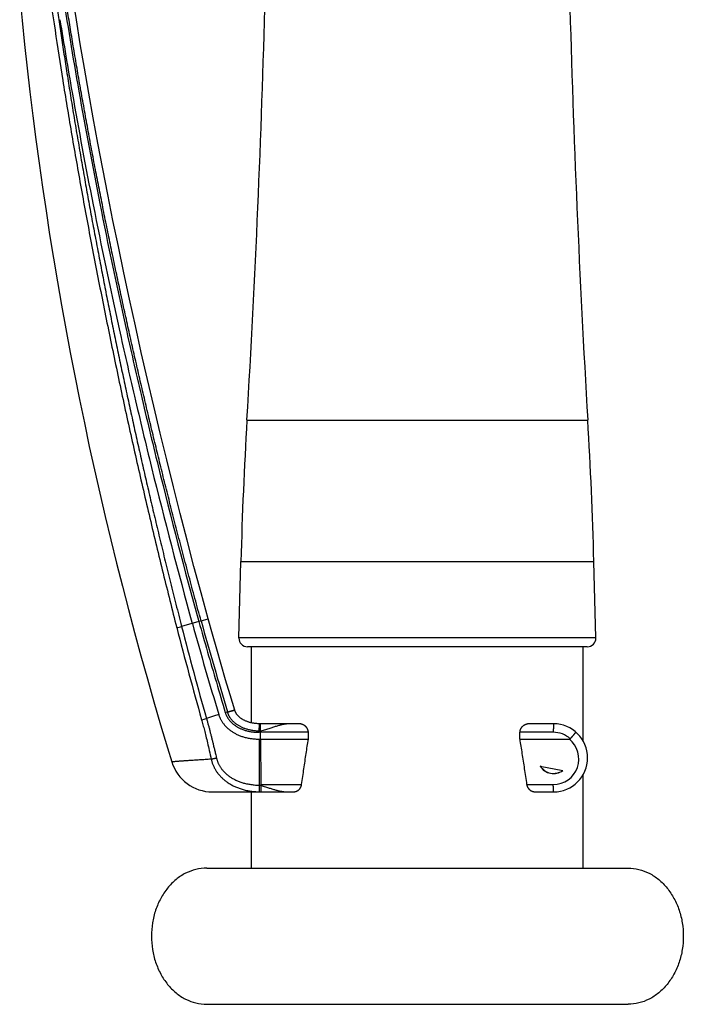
# Model space of a CAD drawing. Header units: millimetres. Extents: x 160 to 318, y 73 to 291.
# Tile 106 of 129: x 310.4 to 318.2, y 220.44 to 232. Entities that reach past the tile are written whole.
import ezdxf

# ---------------------------------------------------------------- set-up
doc = ezdxf.new("R2010")
doc.units = ezdxf.units.MM
doc.header["$LTSCALE"] = 30.734
doc.layers.get('0').update_dxf_attribs({"linetype": 'CONTINUOUS'})

msp = doc.modelspace()

# ---------------------------------------------------------------- linework, layer by layer
at = {"color": 7, "linetype": 'Continuous'}
for p, q in [((311.064, 232.001), (311.019, 232.28)), ((311.11, 231.718), (311.064, 232.001)), ((311.159, 231.431), (311.11, 231.718)), ((311.21, 231.141), (311.159, 231.431)), ((311.262, 230.848), (311.209, 231.141)), ((311.317, 230.552), (311.262, 230.848)), ((311.374, 230.252), (311.317, 230.552)), ((311.433, 229.95), (311.374, 230.252)), ((311.494, 229.645), (311.433, 229.95)), ((311.557, 229.338), (311.494, 229.645)), ((311.622, 229.029), (311.557, 229.338)), ((311.688, 228.718), (311.622, 229.029)), ((311.757, 228.405), (311.688, 228.718)), ((311.827, 228.092), (311.757, 228.405)), ((311.899, 227.777), (311.827, 228.092)), ((311.973, 227.462), (311.899, 227.777)), ((312.049, 227.147), (311.973, 227.462)), ((312.125, 226.832), (312.049, 227.147)), ((312.204, 226.517), (312.125, 226.832)), ((312.283, 226.203), (312.204, 226.517)), ((312.364, 225.89), (312.283, 226.203)), ((312.446, 225.579), (312.364, 225.89)), ((312.974, 224.74), (312.997, 225.637)), ((317.168, 224.74), (317.145, 225.637)), ((312.53, 225.269), (312.446, 225.579)), ((312.614, 224.963), (312.53, 225.269)), ((312.663, 224.785), (312.614, 224.963)), ((312.714, 224.607), (312.663, 224.785)), ((312.765, 224.429), (312.714, 224.607)), ((317.068, 224.637), (313.074, 224.637)), ((313.121, 223.744), (313.121, 224.637)), ((317.021, 223.526), (317.021, 224.637)), ((313.681, 223.732), (313.214, 223.732)), ((313.228, 223.732), (313.214, 223.732)), ((316.671, 223.732), (316.388, 223.732)), ((313.228, 223.632), (313.212, 223.632)), ((313.229, 223.552), (313.228, 223.632)), ((313.79, 223.552), (313.79, 223.632)), ((316.273, 223.552), (316.273, 223.632)), ((313.212, 223.552), (313.229, 223.552)), ((313.229, 223.552), (313.79, 223.552)), ((313.229, 223.552), (313.232, 223.019)), ((316.273, 223.552), (316.857, 223.552)), ((316.515, 223.236), (316.779, 223.184)), ((317.021, 222.037), (317.021, 223.139)), ((312.663, 222.932), (313.614, 222.932)), ((313.121, 222.037), (313.121, 222.932)), ((316.458, 222.932), (316.671, 222.932)), ((312.596, 222.037), (317.546, 222.037)), ((312.596, 220.437), (317.546, 220.437))]:
    msp.add_line(p, q, dxfattribs=at)
at = {"color": 9, "linetype": 'Continuous'}
for p, q in [((313.068, 227.3), (317.073, 227.3)), ((312.997, 225.637), (317.145, 225.637)), ((312.53, 224.94), (312.613, 224.963)), ((312.53, 224.94), (312.3, 224.876)), ((317.168, 224.74), (312.974, 224.74)), ((312.814, 223.863), (312.923, 223.896)), ((312.841, 223.867), (312.84, 223.871)), ((312.841, 223.867), (312.924, 223.893)), ((313.212, 223.646), (313.214, 223.732)), ((313.228, 223.645), (313.228, 223.732)), ((313.212, 223.646), (313.212, 223.632)), ((313.79, 223.632), (313.228, 223.632)), ((316.668, 223.632), (316.273, 223.632)), ((313.212, 223.552), (313.212, 223.011)), ((313.232, 223.019), (313.711, 223.019)), ((313.232, 223.009), (313.232, 222.932)), ((316.355, 223.019), (316.668, 223.019))]:
    msp.add_line(p, q, dxfattribs=at)
at = {"color": 7, "linetype": 'Continuous'}
for points in [[(310.398, 232.272), (310.425, 231.992), (310.454, 231.712), (310.485, 231.433), (310.518, 231.153), (310.552, 230.874), (310.588, 230.595), (310.626, 230.316), (310.666, 230.037), (310.707, 229.759), (310.75, 229.48), (310.795, 229.203), (310.842, 228.925), (310.89, 228.648), (310.94, 228.371), (310.992, 228.094), (311.045, 227.818), (311.101, 227.542), (311.158, 227.266), (311.216, 226.991), (311.277, 226.716), (311.339, 226.441), (311.403, 226.167), (311.468, 225.894), (311.536, 225.62), (311.605, 225.347), (311.675, 225.075), (311.748, 224.803), (311.822, 224.531), (311.898, 224.26), (311.975, 223.99), (312.054, 223.72), (312.135, 223.45), (312.185, 223.285)], [(312.924, 223.893), (312.87, 224.073), (312.817, 224.25), (312.765, 224.428)], [(313.214, 223.732), (313.206, 223.733), (313.196, 223.733), (313.186, 223.734), (313.177, 223.735), (313.168, 223.736), (313.158, 223.737), (313.149, 223.738), (313.141, 223.74), (313.132, 223.741), (313.124, 223.743), (313.115, 223.745), (313.107, 223.747), (313.099, 223.749), (313.092, 223.751), (313.084, 223.754), (313.077, 223.756), (313.07, 223.759), (313.063, 223.761), (313.056, 223.764), (313.049, 223.767), (313.043, 223.77), (313.037, 223.773), (313.031, 223.776), (313.025, 223.779), (313.019, 223.782), (313.014, 223.786), (313.009, 223.789), (313.004, 223.792), (312.999, 223.796), (312.994, 223.799), (312.989, 223.803), (312.985, 223.806), (312.981, 223.81), (312.977, 223.813), (312.973, 223.817), (312.969, 223.821), (312.966, 223.824), (312.962, 223.828), (312.959, 223.832), (312.956, 223.835), (312.953, 223.839), (312.95, 223.843), (312.947, 223.846), (312.945, 223.85), (312.942, 223.854), (312.94, 223.857), (312.938, 223.861), (312.936, 223.865), (312.934, 223.868), (312.932, 223.872), (312.93, 223.875), (312.929, 223.879), (312.927, 223.883), (312.926, 223.886), (312.925, 223.89), (312.924, 223.893)]]:
    msp.add_lwpolyline(points, dxfattribs=at)
for centre, radius, start, end in [((163.334, 236.217), 150, 356.59226, 358.5), ((466.808, 236.217), 150, 181.5, 183.40774), ((362.98, 224.328), 50, 176.5923, 178.5), ((267.162, 224.328), 50, 1.5, 3.4077), ((354.909, 236.668), 44.079, 195.4695, 196.9188), ((313.074, 224.737), 0.1, 178.5, 270), ((317.068, 224.737), 0.1, 270, 1.5), ((316.671, 223.332), 0.4, 270, 90), ((315.384, 223.652), 2.156, 180.1664, 180.5156), ((312.663, 223.432), 0.5, 197.0881, 270), ((316.671, 223.332), 0.183, 211.5536, 305.9793), ((316.67, 223.326), 0.179, 209.9912, 307.5418), ((314.476, 223.022), 1.244, 180.1446, 180.5484)]:
    msp.add_arc(centre, radius, start, end, dxfattribs=at)
at = {"color": 9, "linetype": 'Continuous'}
for centre, radius, start, end in [((306.691, 246.691), 22.525, 284.2717, 284.4204), ((355.203, 235.876), 44.349, 194.3801, 195.8278), ((355.22, 235.922), 44.319, 194.4322, 195.879), ((355.87, 236.929), 44.968, 195.4631, 196.8804), ((306.348, 245.751), 22.826, 285.7279, 285.8771), ((313.228, 224.286), 0.641, 268.5717, 270.0207), ((316.668, 223.332), 0.3, 48.2216, 90.0041), ((316.668, 223.319), 0.3, 269.9999, 50.9758), ((313.232, 223.871), 0.86, 268.6304, 269.9729), ((313.232, 223.795), 0.863, 268.4907, 270.0027)]:
    msp.add_arc(centre, radius, start, end, dxfattribs=at)
at = {"color": 7, "linetype": 'Continuous'}
for points, knots in [([(310.625, 234.393), (310.66, 234.078), (310.742, 233.402), (310.897, 232.324), (311.095, 231.122), (311.344, 229.794), (311.593, 228.607), (311.826, 227.581), (312.104, 226.427), (312.335, 225.539), (312.503, 224.932)], [0, 0, 0, 0, 0.951694, 2.043648, 3.264947, 4.608153, 6.095541, 6.904675, 7.765274, 9.6554, 9.6554, 9.6554, 9.6554]), ([(310.87, 232.002), (310.916, 231.717), (311.038, 230.991), (311.265, 229.779), (311.515, 228.59), (311.749, 227.562), (312.026, 226.407), (312.258, 225.519), (312.426, 224.911)], [0, 0, 0, 0, 0.865149, 2.210113, 3.699301, 4.509383, 5.370983, 7.263334, 7.263334, 7.263334, 7.263334]), ([(312.503, 224.932), (312.538, 224.813), (312.605, 224.575), (312.708, 224.219), (312.779, 223.982), (312.814, 223.863)], [0, 0, 0, 0, 0.370885, 0.741881, 1.112987, 1.112987, 1.112987, 1.112987]), ([(312.737, 223.84), (312.739, 223.836), (312.741, 223.827), (312.746, 223.813), (312.752, 223.8), (312.758, 223.787), (312.765, 223.774), (312.773, 223.761), (312.781, 223.748), (312.79, 223.736), (312.8, 223.724), (312.81, 223.711), (312.821, 223.7), (312.832, 223.688), (312.845, 223.677), (312.858, 223.666), (312.871, 223.655), (312.886, 223.645), (312.901, 223.635), (312.917, 223.625), (312.933, 223.616), (312.951, 223.607), (312.969, 223.599), (312.988, 223.591), (313.007, 223.584), (313.027, 223.578), (313.048, 223.572), (313.07, 223.567), (313.093, 223.562), (313.116, 223.559), (313.139, 223.556), (313.163, 223.554), (313.188, 223.552), (313.204, 223.552), (313.212, 223.552)], [0, 0, 0, 0, 0.0140565, 0.028244, 0.0425765, 0.0570861, 0.0718022, 0.0867365, 0.1019161, 0.1173353, 0.1329732, 0.148844, 0.1649597, 0.1813304, 0.1980002, 0.2149974, 0.2323527, 0.2500945, 0.2682141, 0.2867273, 0.3056615, 0.3250324, 0.3448727, 0.3651832, 0.3859692, 0.4072542, 0.4290421, 0.4513634, 0.4742328, 0.4976466, 0.521499, 0.5456278, 0.5699, 0.5941426, 0.5941426, 0.5941426, 0.5941426]), ([(312.814, 223.863), (312.815, 223.859), (312.817, 223.852), (312.822, 223.841), (312.827, 223.829), (312.832, 223.819), (312.838, 223.808), (312.844, 223.798), (312.852, 223.787), (312.859, 223.777), (312.868, 223.767), (312.877, 223.757), (312.886, 223.747), (312.897, 223.737), (312.908, 223.728), (312.92, 223.719), (312.932, 223.71), (312.945, 223.701), (312.959, 223.693), (312.974, 223.685), (312.989, 223.678), (313.005, 223.671), (313.022, 223.664), (313.04, 223.658), (313.058, 223.652), (313.078, 223.647), (313.097, 223.643), (313.118, 223.639), (313.139, 223.636), (313.162, 223.634), (313.186, 223.633), (313.203, 223.632), (313.212, 223.632)], [0, 0, 0, 0, 0.0121799, 0.0242495, 0.0362678, 0.0483047, 0.0604462, 0.072755, 0.0852877, 0.0981027, 0.111212, 0.1246263, 0.1383854, 0.1525113, 0.1670153, 0.1819331, 0.1972765, 0.213043, 0.2292523, 0.2459137, 0.2630199, 0.2806081, 0.2987405, 0.3174643, 0.3368014, 0.356644, 0.3768617, 0.3975543, 0.4190594, 0.4417271, 0.4659384, 0.4920239, 0.4920239, 0.4920239, 0.4920239]), ([(313.579, 223.732), (313.574, 223.732), (313.563, 223.732), (313.546, 223.731), (313.529, 223.729), (313.512, 223.727), (313.495, 223.724), (313.477, 223.72), (313.459, 223.715), (313.441, 223.71), (313.421, 223.705), (313.401, 223.699), (313.381, 223.692), (313.359, 223.685), (313.336, 223.678), (313.311, 223.67), (313.285, 223.662), (313.257, 223.653), (313.238, 223.648), (313.228, 223.645)], [0, 0, 0, 0, 0.0165714, 0.0332328, 0.0500859, 0.06723, 0.0847606, 0.1027691, 0.121345, 0.1405845, 0.1605816, 0.1814319, 0.203266, 0.2262253, 0.2504572, 0.2761284, 0.3034029, 0.3324352, 0.3636387, 0.3636387, 0.3636387, 0.3636387]), ([(313.79, 223.632), (313.79, 223.634), (313.79, 223.636), (313.79, 223.64), (313.789, 223.644), (313.788, 223.648), (313.788, 223.653), (313.786, 223.657), (313.785, 223.661), (313.783, 223.665), (313.782, 223.669), (313.779, 223.674), (313.777, 223.678), (313.774, 223.682), (313.771, 223.687), (313.768, 223.691), (313.764, 223.695), (313.76, 223.699), (313.756, 223.703), (313.751, 223.707), (313.746, 223.711), (313.74, 223.715), (313.734, 223.718), (313.728, 223.721), (313.722, 223.724), (313.715, 223.727), (313.708, 223.729), (313.701, 223.73), (313.695, 223.731), (313.688, 223.732), (313.683, 223.732), (313.681, 223.732)], [0, 0, 0, 0, 0.0040554, 0.0081204, 0.0122217, 0.0163726, 0.0205853, 0.0248761, 0.0292654, 0.0337645, 0.0383906, 0.0431607, 0.0480857, 0.0531864, 0.0584739, 0.0639577, 0.0696309, 0.0754935, 0.0815504, 0.0877966, 0.0942245, 0.1008358, 0.1076032, 0.1144868, 0.1214529, 0.1284851, 0.1355494, 0.1426116, 0.1496474, 0.1566189, 0.1634834, 0.1634834, 0.1634834, 0.1634834]), ([(316.388, 223.732), (316.385, 223.732), (316.38, 223.732), (316.373, 223.731), (316.366, 223.73), (316.359, 223.729), (316.352, 223.727), (316.345, 223.724), (316.338, 223.721), (316.332, 223.718), (316.325, 223.715), (316.32, 223.711), (316.314, 223.707), (316.309, 223.703), (316.305, 223.699), (316.3, 223.695), (316.296, 223.691), (316.293, 223.687), (316.29, 223.682), (316.287, 223.678), (316.284, 223.674), (316.282, 223.669), (316.28, 223.665), (316.278, 223.661), (316.277, 223.657), (316.276, 223.653), (316.275, 223.648), (316.274, 223.644), (316.274, 223.64), (316.273, 223.636), (316.273, 223.634), (316.273, 223.632)], [0, 0, 0, 0, 0.0072016, 0.0145024, 0.0218611, 0.0292465, 0.0366352, 0.0439825, 0.051244, 0.058398, 0.0654109, 0.0722437, 0.0788705, 0.0852943, 0.091508, 0.0975074, 0.103298, 0.1088815, 0.1142528, 0.1194229, 0.1244046, 0.1292202, 0.1338823, 0.1384092, 0.1428193, 0.1471251, 0.1513483, 0.1555059, 0.1596113, 0.1636788, 0.1677357, 0.1677357, 0.1677357, 0.1677357]), ([(316.868, 223.556), (316.868, 223.556), (316.868, 223.555), (316.867, 223.555), (316.866, 223.554), (316.865, 223.553), (316.864, 223.553), (316.862, 223.553), (316.861, 223.552), (316.859, 223.552), (316.858, 223.552), (316.857, 223.552)], [0, 0, 0, 0, 0.0009773, 0.00196505, 0.00299345, 0.00409005, 0.00529655, 0.00665138, 0.0081822, 0.00992677, 0.01192167, 0.01192167, 0.01192167, 0.01192167]), ([(316.868, 223.556), (316.869, 223.557), (316.872, 223.56), (316.876, 223.565), (316.88, 223.569), (316.883, 223.574), (316.887, 223.578), (316.891, 223.582), (316.894, 223.586), (316.898, 223.59), (316.901, 223.594), (316.904, 223.598), (316.908, 223.602), (316.911, 223.605), (316.913, 223.609), (316.916, 223.612), (316.919, 223.615), (316.921, 223.618), (316.923, 223.621), (316.925, 223.623), (316.927, 223.625), (316.928, 223.627), (316.93, 223.629), (316.931, 223.63), (316.932, 223.632), (316.932, 223.633), (316.933, 223.633), (316.933, 223.634), (316.933, 223.634)], [0, 0, 0, 0, 0.0058798, 0.0117457, 0.0175774, 0.0233546, 0.0290573, 0.034666, 0.0401611, 0.0455236, 0.050735, 0.0557772, 0.0606327, 0.0652848, 0.0697172, 0.0739145, 0.0778624, 0.0815472, 0.0849563, 0.0880779, 0.0909008, 0.0934151, 0.0956121, 0.0974848, 0.0990272, 0.1002349, 0.1011054, 0.1018411, 0.1018411, 0.1018411, 0.1018411]), ([(313.711, 223.019), (313.72, 223.081), (313.737, 223.202), (313.764, 223.38), (313.781, 223.496), (313.79, 223.552)], [0, 0, 0, 0, 0.187789, 0.3672971, 0.53883, 0.53883, 0.53883, 0.53883]), ([(316.273, 223.552), (316.282, 223.496), (316.301, 223.38), (316.328, 223.202), (316.346, 223.081), (316.355, 223.019)], [0, 0, 0, 0, 0.1717139, 0.351405, 0.5393786, 0.5393786, 0.5393786, 0.5393786]), ([(313.232, 223.009), (313.241, 223.006), (313.259, 223.001), (313.284, 222.993), (313.308, 222.985), (313.331, 222.978), (313.352, 222.971), (313.372, 222.965), (313.392, 222.959), (313.411, 222.953), (313.429, 222.949), (313.447, 222.944), (313.465, 222.941), (313.482, 222.938), (313.498, 222.935), (313.515, 222.933), (313.531, 222.932), (313.542, 222.932), (313.548, 222.932)], [0, 0, 0, 0, 0.0279299, 0.0544592, 0.0795007, 0.1031982, 0.1256909, 0.1471121, 0.1675829, 0.1872249, 0.2061441, 0.2244269, 0.2421631, 0.259441, 0.2763482, 0.2929759, 0.3094188, 0.325774, 0.325774, 0.325774, 0.325774]), ([(313.614, 222.932), (313.616, 222.932), (313.62, 222.932), (313.626, 222.933), (313.632, 222.934), (313.638, 222.936), (313.644, 222.937), (313.65, 222.94), (313.656, 222.942), (313.661, 222.945), (313.666, 222.948), (313.671, 222.952), (313.676, 222.956), (313.68, 222.959), (313.684, 222.963), (313.688, 222.968), (313.691, 222.972), (313.694, 222.976), (313.697, 222.98), (313.7, 222.985), (313.702, 222.989), (313.704, 222.993), (313.706, 222.998), (313.707, 223.002), (313.709, 223.006), (313.71, 223.011), (313.711, 223.015), (313.711, 223.018), (313.711, 223.019)], [0, 0, 0, 0, 0.00598, 0.0120455, 0.0181731, 0.0243435, 0.0305511, 0.0367716, 0.0429737, 0.04913, 0.0552344, 0.0612635, 0.0671921, 0.0730016, 0.0786958, 0.0842672, 0.0897092, 0.0950177, 0.1001859, 0.1052143, 0.1101154, 0.1149002, 0.1195727, 0.1241467, 0.1286327, 0.1330399, 0.1373853, 0.1416809, 0.1416809, 0.1416809, 0.1416809]), ([(316.355, 223.019), (316.356, 223.018), (316.356, 223.015), (316.357, 223.011), (316.358, 223.006), (316.36, 223.002), (316.361, 222.998), (316.363, 222.993), (316.365, 222.989), (316.368, 222.985), (316.37, 222.98), (316.373, 222.976), (316.377, 222.972), (316.38, 222.968), (316.384, 222.963), (316.388, 222.959), (316.393, 222.956), (316.398, 222.952), (316.403, 222.948), (316.409, 222.945), (316.414, 222.942), (316.42, 222.94), (316.426, 222.937), (316.432, 222.936), (316.439, 222.934), (316.445, 222.933), (316.452, 222.932), (316.456, 222.932), (316.458, 222.932)], [0, 0, 0, 0, 0.0042979, 0.0086496, 0.0130676, 0.0175699, 0.0221664, 0.0268686, 0.0316931, 0.0366466, 0.04174, 0.0469818, 0.0523744, 0.0579274, 0.0636387, 0.0695052, 0.0755057, 0.0816314, 0.0878676, 0.0941944, 0.100593, 0.1070603, 0.1135698, 0.1200894, 0.1265928, 0.1330666, 0.1394841, 0.1458227, 0.1458227, 0.1458227, 0.1458227]), ([(312.596, 222.037), (312.553, 222.037), (312.467, 222.027), (312.344, 221.98), (312.23, 221.905), (312.132, 221.804), (312.051, 221.682), (311.991, 221.543), (311.954, 221.393), (311.942, 221.237), (311.954, 221.081), (311.991, 220.931), (312.051, 220.792), (312.132, 220.67), (312.23, 220.569), (312.344, 220.494), (312.467, 220.448), (312.553, 220.437), (312.596, 220.437)], [0, 0, 0, 0, 0.127737, 0.257894, 0.392407, 0.532408, 0.678116, 0.828906, 0.983472, 1.140043, 1.296614, 1.45118, 1.601969, 1.747678, 1.887679, 2.022192, 2.152349, 2.280086, 2.280086, 2.280086, 2.280086]), ([(317.546, 222.037), (317.589, 222.037), (317.675, 222.027), (317.798, 221.98), (317.912, 221.905), (318.01, 221.804), (318.091, 221.682), (318.151, 221.543), (318.188, 221.393), (318.2, 221.237), (318.188, 221.081), (318.151, 220.931), (318.091, 220.792), (318.01, 220.67), (317.912, 220.569), (317.798, 220.494), (317.675, 220.448), (317.589, 220.437), (317.546, 220.437)], [0, 0, 0, 0, 0.127737, 0.257894, 0.392407, 0.532408, 0.678116, 0.828906, 0.983472, 1.140043, 1.296614, 1.45118, 1.601969, 1.747678, 1.887679, 2.022192, 2.152349, 2.280086, 2.280086, 2.280086, 2.280086])]:
    msp.add_open_spline(points, degree=3, knots=knots, dxfattribs=at)
at = {"color": 9, "linetype": 'Continuous'}
for points, knots in [([(312.53, 224.94), (312.505, 225.028), (312.457, 225.203), (312.387, 225.464), (312.319, 225.719), (312.254, 225.969), (312.191, 226.214), (312.13, 226.454), (312.071, 226.689), (312.014, 226.922), (311.958, 227.153), (311.903, 227.384), (311.849, 227.614), (311.795, 227.845), (311.742, 228.077), (311.69, 228.309), (311.638, 228.542), (311.588, 228.775), (311.538, 229.009), (311.488, 229.243), (311.44, 229.477), (311.392, 229.712), (311.346, 229.948), (311.299, 230.184), (311.254, 230.421), (311.209, 230.66), (311.166, 230.899), (311.123, 231.137), (311.082, 231.372), (311.042, 231.603), (311.005, 231.829), (310.969, 232.048), (310.935, 232.261), (310.903, 232.467), (310.873, 232.667), (310.845, 232.861), (310.818, 233.05), (310.792, 233.233), (310.768, 233.41), (310.746, 233.583), (310.724, 233.751), (310.703, 233.916), (310.684, 234.077), (310.665, 234.236), (310.653, 234.341), (310.647, 234.393)], [0, 0, 0, 0, 0.275313, 0.545141, 0.809332, 1.067718, 1.320214, 1.567407, 1.810178, 2.049529, 2.286802, 2.523406, 2.760305, 2.997568, 3.23516, 3.47306, 3.711294, 3.949891, 4.188869, 4.428185, 4.667729, 4.907392, 5.147226, 5.387709, 5.629387, 5.872441, 6.115762, 6.357956, 6.597536, 6.832772, 7.061894, 7.283964, 7.499184, 7.707819, 7.910115, 8.106286, 8.296513, 8.480955, 8.65989, 8.833854, 9.003426, 9.169181, 9.331677, 9.491459, 9.649058, 9.649058, 9.649058, 9.649058]), ([(310.792, 232.465), (310.802, 232.398), (310.821, 232.262), (310.85, 232.054), (310.881, 231.841), (310.914, 231.622), (310.949, 231.398), (310.986, 231.168), (311.023, 230.936), (311.062, 230.702), (311.102, 230.469), (311.142, 230.237), (311.183, 230.006), (311.225, 229.775), (311.267, 229.545), (311.311, 229.316), (311.355, 229.087), (311.399, 228.858), (311.444, 228.63), (311.49, 228.402), (311.537, 228.175), (311.584, 227.948), (311.632, 227.722), (311.681, 227.496), (311.73, 227.271), (311.78, 227.045), (311.831, 226.819), (311.883, 226.591), (311.937, 226.359), (311.992, 226.124), (312.049, 225.884), (312.109, 225.639), (312.17, 225.389), (312.234, 225.134), (312.278, 224.963), (312.3, 224.876)], [0, 0, 0, 0, 0.203469, 0.412767, 0.62803, 0.849406, 1.077058, 1.310343, 1.546671, 1.783493, 2.019884, 2.255574, 2.490448, 2.724685, 2.958498, 3.192014, 3.425228, 3.658123, 3.890702, 4.122993, 4.355029, 4.586818, 4.818248, 5.049181, 5.279541, 5.509995, 5.741644, 5.975593, 6.21284, 6.454263, 6.700733, 6.952762, 7.210295, 7.473238, 7.741503, 7.741503, 7.741503, 7.741503]), ([(310.73, 232.452), (310.757, 232.262), (310.813, 231.874), (310.904, 231.283), (311.004, 230.676), (311.113, 230.053), (311.231, 229.416), (311.357, 228.768), (311.49, 228.114), (311.629, 227.458), (311.775, 226.802), (311.926, 226.149), (312.082, 225.502), (312.189, 225.074), (312.243, 224.861)], [0, 0, 0, 0, 0.578351, 1.175785, 1.791833, 2.42519, 3.074053, 3.735057, 4.403559, 5.075726, 5.74869, 6.419585, 7.08593, 7.744244, 7.744244, 7.744244, 7.744244]), ([(312.737, 223.84), (312.721, 223.835), (312.688, 223.825), (312.64, 223.81), (312.608, 223.801), (312.593, 223.796)], [0, 0, 0, 0, 0.0519072, 0.1023079, 0.1512024, 0.1512024, 0.1512024, 0.1512024]), ([(312.593, 223.796), (312.594, 223.79), (312.598, 223.777), (312.603, 223.758), (312.608, 223.74), (312.613, 223.721), (312.619, 223.702), (312.624, 223.683), (312.629, 223.664), (312.633, 223.646), (312.638, 223.627), (312.643, 223.608), (312.648, 223.59), (312.653, 223.571), (312.657, 223.551), (312.662, 223.531), (312.667, 223.511), (312.672, 223.49), (312.677, 223.469), (312.683, 223.447), (312.688, 223.425), (312.694, 223.402), (312.699, 223.378), (312.705, 223.353), (312.709, 223.336), (312.711, 223.327)], [0, 0, 0, 0, 0.0193679, 0.0388229, 0.058333, 0.0778638, 0.0973771, 0.1168308, 0.136181, 0.1554379, 0.1746763, 0.1939703, 0.2133865, 0.2330252, 0.2530341, 0.2734777, 0.2943012, 0.3155144, 0.3372369, 0.3595779, 0.3825991, 0.4063756, 0.4310456, 0.4567585, 0.4836622, 0.4836622, 0.4836622, 0.4836622]), ([(313.212, 223.646), (313.205, 223.646), (313.19, 223.646), (313.168, 223.648), (313.148, 223.65), (313.127, 223.654), (313.108, 223.657), (313.089, 223.662), (313.071, 223.667), (313.053, 223.672), (313.036, 223.678), (313.02, 223.685), (313.005, 223.692), (312.991, 223.699), (312.977, 223.707), (312.964, 223.715), (312.951, 223.723), (312.939, 223.731), (312.928, 223.74), (312.918, 223.749), (312.908, 223.758), (312.899, 223.768), (312.891, 223.777), (312.883, 223.787), (312.876, 223.797), (312.869, 223.807), (312.863, 223.816), (312.857, 223.827), (312.853, 223.837), (312.848, 223.847), (312.844, 223.857), (312.842, 223.864), (312.841, 223.867)], [0, 0, 0, 0, 0.0221142, 0.043699, 0.0647441, 0.0852422, 0.1051886, 0.1245837, 0.1434289, 0.1617317, 0.1795134, 0.1967885, 0.2135597, 0.2298351, 0.2456347, 0.2609796, 0.2758904, 0.2903862, 0.304484, 0.3182027, 0.3315653, 0.3445932, 0.3573075, 0.3697277, 0.3818704, 0.3937468, 0.4053806, 0.4168012, 0.4280336, 0.4390983, 0.4500198, 0.4608346, 0.4608346, 0.4608346, 0.4608346]), ([(312.535, 223.78), (312.541, 223.76), (312.552, 223.72), (312.569, 223.656), (312.587, 223.584), (312.606, 223.504), (312.626, 223.414), (312.64, 223.35), (312.648, 223.316)], [0, 0, 0, 0, 0.0602654, 0.1257278, 0.1985737, 0.2809493, 0.3736366, 0.4770991, 0.4770991, 0.4770991, 0.4770991]), ([(316.671, 223.732), (316.671, 223.732), (316.671, 223.731), (316.67, 223.731), (316.67, 223.729), (316.67, 223.728), (316.67, 223.726), (316.67, 223.724), (316.67, 223.721), (316.67, 223.719), (316.67, 223.716), (316.669, 223.712), (316.669, 223.709), (316.669, 223.705), (316.669, 223.701), (316.669, 223.696), (316.669, 223.692), (316.669, 223.687), (316.669, 223.682), (316.669, 223.677), (316.669, 223.672), (316.668, 223.666), (316.668, 223.661), (316.668, 223.655), (316.668, 223.65), (316.668, 223.644), (316.668, 223.638), (316.668, 223.634), (316.668, 223.632)], [0, 0, 0, 0, 0.0007413, 0.0015977, 0.0027835, 0.0042962, 0.0061316, 0.0082839, 0.0107461, 0.0135101, 0.0165666, 0.0199055, 0.0235153, 0.0273841, 0.0314988, 0.0358454, 0.0404093, 0.0451751, 0.0501266, 0.0552472, 0.0605196, 0.0659259, 0.0714478, 0.0770666, 0.0827635, 0.0885189, 0.0943137, 0.100128, 0.100128, 0.100128, 0.100128]), ([(312.711, 223.327), (312.709, 223.327), (312.706, 223.326), (312.701, 223.325), (312.695, 223.324), (312.69, 223.323), (312.685, 223.322), (312.681, 223.321), (312.676, 223.32), (312.671, 223.319), (312.667, 223.319), (312.663, 223.318), (312.659, 223.317), (312.655, 223.317), (312.651, 223.316), (312.649, 223.316), (312.648, 223.316)], [0, 0, 0, 0, 0.00535948, 0.01067028, 0.01591344, 0.02107028, 0.02612244, 0.03105195, 0.03584129, 0.04047347, 0.04493205, 0.04920127, 0.05326605, 0.05711213, 0.06072612, 0.06409491, 0.06409491, 0.06409491, 0.06409491]), ([(312.711, 223.327), (312.712, 223.322), (312.714, 223.313), (312.719, 223.3), (312.723, 223.287), (312.729, 223.273), (312.735, 223.26), (312.741, 223.247), (312.749, 223.234), (312.757, 223.222), (312.765, 223.209), (312.775, 223.196), (312.785, 223.184), (312.795, 223.172), (312.807, 223.16), (312.819, 223.148), (312.832, 223.137), (312.846, 223.126), (312.861, 223.115), (312.876, 223.105), (312.892, 223.095), (312.909, 223.085), (312.927, 223.076), (312.946, 223.067), (312.966, 223.058), (312.986, 223.05), (313.007, 223.043), (313.03, 223.036), (313.053, 223.03), (313.077, 223.025), (313.102, 223.021), (313.128, 223.017), (313.155, 223.014), (313.183, 223.012), (313.202, 223.011), (313.212, 223.011)], [0, 0, 0, 0, 0.0139213, 0.0279357, 0.0420662, 0.0563348, 0.0707646, 0.0853799, 0.1002032, 0.1152558, 0.1305586, 0.1461357, 0.1620132, 0.1782143, 0.1947578, 0.2116614, 0.2289451, 0.2466318, 0.2647531, 0.2833464, 0.3024464, 0.322073, 0.3422385, 0.3629656, 0.3842912, 0.4062503, 0.4288696, 0.4521708, 0.4761758, 0.5009099, 0.5264021, 0.5526874, 0.5798006, 0.6077786, 0.6366576, 0.6366576, 0.6366576, 0.6366576]), ([(312.648, 223.316), (312.636, 223.315), (312.612, 223.314), (312.577, 223.311), (312.544, 223.309), (312.512, 223.307), (312.481, 223.305), (312.452, 223.303), (312.424, 223.301), (312.398, 223.3), (312.373, 223.298), (312.35, 223.297), (312.328, 223.295), (312.308, 223.294), (312.29, 223.293), (312.272, 223.291), (312.257, 223.29), (312.243, 223.289), (312.23, 223.288), (312.219, 223.287), (312.21, 223.287), (312.202, 223.286), (312.196, 223.286), (312.191, 223.286), (312.188, 223.285), (312.186, 223.286), (312.186, 223.285)], [0, 0, 0, 0, 0.0364265, 0.07144, 0.1050248, 0.1371657, 0.1678495, 0.1970654, 0.2248031, 0.2510495, 0.2757906, 0.2990135, 0.3207167, 0.3409036, 0.3595754, 0.3767353, 0.3923847, 0.4065186, 0.419119, 0.4301674, 0.4396503, 0.447559, 0.4538866, 0.4586283, 0.4617858, 0.4633645, 0.4633645, 0.4633645, 0.4633645]), ([(312.648, 223.316), (312.649, 223.311), (312.652, 223.3), (312.656, 223.284), (312.661, 223.268), (312.667, 223.253), (312.674, 223.237), (312.681, 223.222), (312.689, 223.207), (312.698, 223.192), (312.707, 223.177), (312.717, 223.162), (312.728, 223.148), (312.74, 223.134), (312.752, 223.12), (312.765, 223.106), (312.778, 223.093), (312.793, 223.08), (312.808, 223.067), (312.824, 223.055), (312.841, 223.043), (312.858, 223.032), (312.876, 223.021), (312.895, 223.01), (312.915, 223), (312.935, 222.991), (312.957, 222.982), (312.979, 222.974), (313.001, 222.966), (313.025, 222.959), (313.049, 222.953), (313.074, 222.947), (313.1, 222.943), (313.126, 222.939), (313.154, 222.936), (313.181, 222.934), (313.2, 222.933), (313.21, 222.932)], [0, 0, 0, 0, 0.016442, 0.0329663, 0.0495691, 0.0662727, 0.083102, 0.1000838, 0.1172377, 0.1345765, 0.1521122, 0.1698594, 0.1878364, 0.2060636, 0.2245608, 0.2433458, 0.2624319, 0.281828, 0.3015477, 0.3216174, 0.3420668, 0.3629191, 0.3841822, 0.4058597, 0.4279646, 0.4505172, 0.4735363, 0.4970398, 0.5210438, 0.545562, 0.5706068, 0.5961899, 0.6223253, 0.649027, 0.6763087, 0.7041859, 0.7326728, 0.7326728, 0.7326728, 0.7326728]), ([(313.212, 223.011), (313.212, 223.009), (313.212, 223.005), (313.212, 223), (313.211, 222.995), (313.211, 222.99), (313.211, 222.985), (313.211, 222.981), (313.211, 222.976), (313.211, 222.971), (313.211, 222.967), (313.211, 222.963), (313.21, 222.959), (313.21, 222.956), (313.21, 222.952), (313.21, 222.949), (313.21, 222.946), (313.21, 222.943), (313.21, 222.941), (313.21, 222.939), (313.21, 222.937), (313.21, 222.936), (313.21, 222.934), (313.21, 222.933), (313.21, 222.933), (313.21, 222.932)], [0, 0, 0, 0, 0.00523598, 0.01041294, 0.01551288, 0.0205181, 0.02541121, 0.03017521, 0.03479356, 0.03925022, 0.0435297, 0.04761715, 0.05149837, 0.05515986, 0.05858893, 0.06177364, 0.06470295, 0.06736668, 0.06975557, 0.07186132, 0.07367663, 0.07519519, 0.07641173, 0.07732203, 0.07821257, 0.07821257, 0.07821257, 0.07821257]), ([(316.671, 222.932), (316.671, 222.932), (316.671, 222.933), (316.67, 222.934), (316.67, 222.935), (316.67, 222.936), (316.67, 222.938), (316.67, 222.94), (316.67, 222.943), (316.67, 222.945), (316.67, 222.948), (316.669, 222.952), (316.669, 222.955), (316.669, 222.959), (316.669, 222.963), (316.669, 222.967), (316.669, 222.972), (316.669, 222.976), (316.669, 222.981), (316.669, 222.986), (316.669, 222.992), (316.669, 222.997), (316.668, 223.002), (316.668, 223.008), (316.668, 223.013), (316.668, 223.017), (316.668, 223.019)], [0, 0, 0, 0, 0.0007277, 0.00156725, 0.00272949, 0.0042123, 0.00601157, 0.00812177, 0.01053618, 0.01324698, 0.01624529, 0.01952128, 0.02306415, 0.02686221, 0.03090292, 0.03517291, 0.03965806, 0.04434353, 0.04921381, 0.05425275, 0.05944367, 0.06476936, 0.07021218, 0.07575408, 0.08137671, 0.08706142, 0.08706142, 0.08706142, 0.08706142])]:
    msp.add_open_spline(points, degree=3, knots=knots, dxfattribs=at)

doc.saveas('drawing.dxf')
